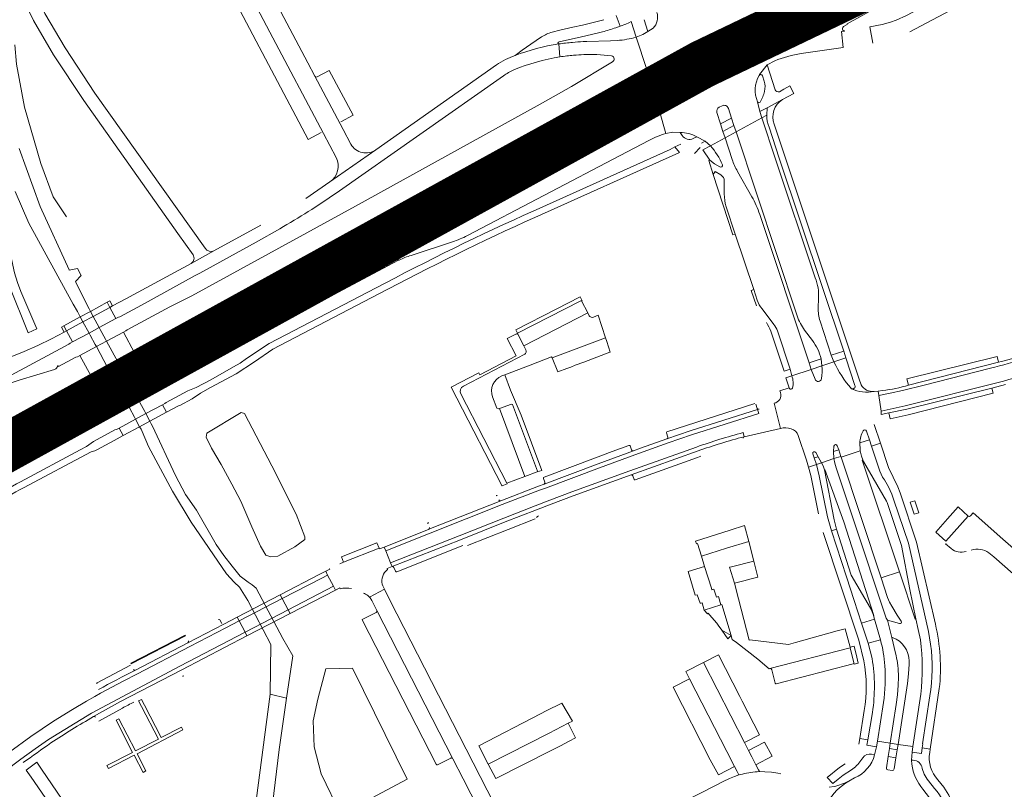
# Model space of a CAD drawing. Header units: metres. Extents: x 166325 to 190320, y 381923 to 404576.
# Tile 209 of 256: x 172289 to 172594, y 387312 to 387549. Entities that reach past the tile are written whole.
import ezdxf

# ---------------------------------------------------------------- set-up
doc = ezdxf.new("R2010")
doc.units = ezdxf.units.M
for name, color, linetype, lineweight in [('B-WE-OG-WATER_BEEK-GV', 8, 'Continuous', 18), ('B-WE-OG-WATER_MEER-GV', 8, 'Continuous', 18), ('B-WE-VH-VERHARDING_ASFALT-GV', 8, 'Continuous', 18), ('B-WE-VH-VERHARDING_BETON-GV', 8, 'Continuous', 18), ('B-WE-VH-VERHARDING_BETONSTRAATSTEEN-GV', 8, 'Continuous', 18), ('B-WE-VH-VERHARDING_FUNDERING_ZAND-GV', 8, 'Continuous', 18), ('B-WE-VH-VERHARDING_N-WEG', 8, 'Continuous', 18), ('B-WE-VH-VERHARDING_STRAATBAKSTEEN-GV', 8, 'Continuous', 18)]:
    doc.layers.add(name, color=color, linetype=linetype, lineweight=lineweight)

msp = doc.modelspace()

# ---------------------------------------------------------------- linework, layer by layer
at = {"layer": 'B-WE-OG-WATER_BEEK-GV', "flags": 128}
for points in [[(172288.073, 387496.349), (172292.334, 387486.599), (172306.048, 387461.6), (172307.305, 387459.274), (172307.757, 387458.437), (172308.185, 387457.645), (172309.034, 387456.074), (172310.896, 387452.628), (172311.235, 387452.001), (172312.814, 387449.079), (172313.162, 387448.435), (172316.622, 387442.031), (172316.968, 387441.39), (172319.215, 387437.233), (172319.562, 387436.591), (172323.039, 387430.155), (172323.386, 387429.514), (172324.934, 387426.65), (172325.278, 387426.013), (172326.54, 387423.677), (172326.969, 387422.884), (172327.335, 387422.206), (172329.323, 387417.603), (172336.714, 387403.777), (172342.473, 387394.179), (172353.388, 387378.212), (172355.778, 387375.677), (172357.463, 387374.09), (172360.002, 387369.991), (172367.061, 387356.369), (172366.846, 387340.986), (172371.939, 387339.756), (172373.853, 387352.88), (172370.765, 387358.272), (172362.56, 387373.754), (172361.336, 387374.855), (172360.043, 387375.693), (172357.653, 387377.541), (172355.144, 387380.554), (172352.534, 387383.904), (172350.205, 387387.254), (172344.109, 387397.905), (172340.692, 387402.702), (172337.6, 387408.624), (172330.478, 387423.898), (172330.146, 387424.597), (172329.719, 387425.386), (172328.454, 387427.724), (172328.111, 387428.357), (172326.562, 387431.22), (172326.212, 387431.866), (172322.734, 387438.294), (172322.389, 387438.932), (172320.137, 387443.094), (172319.792, 387443.732), (172316.325, 387450.139), (172315.977, 387450.782), (172314.396, 387453.704), (172314.054, 387454.334), (172312.189, 387457.781), (172311.343, 387459.346), (172310.928, 387460.112), (172310.914, 387460.14), (172310.553, 387460.873), (172306.856, 387468.386), (172306.682, 387468.571), (172308.485, 387470.378), (172307.326, 387472.608), (172304.781, 387472.097), (172304.748, 387472.226), (172295.807, 387491.766), (172289.296, 387509.696)], [(172362.855, 387267.816), (172369.701, 387323.946), (172371.939, 387339.756), (172366.846, 387340.986), (172358.964, 387280.713)]]:
    msp.add_lwpolyline(points, dxfattribs=at)
at = {"layer": 'B-WE-OG-WATER_MEER-GV', "flags": 128}
msp.add_lwpolyline([(172287.971, 387541.679), (172288.506, 387535.769), (172290.917, 387522.473), (172295.993, 387505.043), (172299.858, 387494.693), (172303.935, 387488.567)], dxfattribs=at)
for points in [[(172365.601, 387383.97), (172367.054, 387383.471), (172369.242, 387383.627), (172374.501, 387386.549), (172377.643, 387388.809), (172377.645, 387389.686), (172374.909, 387396.699), (172367.402, 387411.592), (172359.001, 387427.783), (172357.953, 387428.063), (172347.34, 387421.712), (172347.1, 387420.417), (172348.724, 387417.023), (172351.727, 387411.977), (172355.01, 387405.953), (172357.786, 387400.65), (172361.175, 387392.715), (172363.946, 387386.739)], [(172388.694, 387303.876), (172409.271, 387314.732), (172392.317, 387349.086), (172384.107, 387348.837), (172381.583, 387339.433), (172380.228, 387332.788), (172380.528, 387324.752), (172382.695, 387316.436)]]:
    msp.add_lwpolyline(points, close=True, dxfattribs=at)
at = {"layer": 'B-WE-VH-VERHARDING_ASFALT-GV', "flags": 128}
for points in [[(172770.149, 387647.42), (172768.314, 387651.796), (172757.078, 387647.213), (172747.245, 387643.276), (172728.328, 387635.155), (172712.955, 387628.447), (172704.92, 387624.767), (172696.087, 387620.484), (172686.955, 387615.849), (172667.246, 387605.575), (172563.544, 387550.807), (172560.361, 387549.368), (172558.647, 387548.756), (172556.043, 387548.003), (172552.215, 387547.278), (172553.159, 387542.288)], [(172267.768, 387646.239), (172268.905, 387644.101), (172271.479, 387637.51), (172272.751, 387631.529), (172277.271, 387607.221), (172281.739, 387585.598), (172285.757, 387569.167), (172287.06, 387564.775), (172289.969, 387557.028), (172293.743, 387549.207), (172299.932, 387538.646), (172309.286, 387524.479), (172338.364, 387483.393), (172338.385, 387483.364), (172343.058, 387476.838)], [(172564.566, 387545.73), (172676.196, 387604.91), (172693.051, 387613.594), (172710.888, 387622.126), (172726.909, 387629.153), (172738.666, 387634.164), (172770.149, 387647.42)], [(172348.734, 387594.866), (172342.151, 387592.327), (172345.833, 387585.369), (172352.633, 387572.483), (172366.809, 387545.6), (172383.333, 387514.358), (172387.261, 387506.875)], [(172618.299, 387594.911), (172602.098, 387586.475), (172563.718, 387566.116), (172544.933, 387556.095), (172520.903, 387543.274), (172518.45, 387541.955), (172516.193, 387541.022), (172514.68, 387540.554), (172513.778, 387540.428)], [(172544.332, 387547.535), (172545.272, 387548.037), (172545.2, 387548.177), (172559.955, 387556.503), (172566.633, 387560.157), (172602.239, 387579.171)], [(172346.794, 387478.895), (172312.739, 387526.752), (172303.512, 387540.75), (172297.26, 387551.445), (172293.941, 387558.331), (172292.209, 387562.752)], [(172511.624, 387544.668), (172514.307, 387546.97), (172516.386, 387548.351), (172518.854, 387549.677), (172514.784, 387562.004)], [(172391.855, 387511.024), (172389.466, 387515.505), (172388.512, 387517.3), (172380.74, 387532.012), (172378.574, 387536.128), (172370.227, 387551.972), (172369.346, 387553.635)], [(172470.036, 387549.495), (172467.133, 387548.725), (172463.451, 387547.849), (172460.481, 387547.155), (172456.376, 387546.276), (172454.02, 387545.632)], [(172473.749, 387547.005), (172475.035, 387547.477), (172473.822, 387550.768)], [(172485.293, 387546.874), (172483.627, 387545.872), (172482.028, 387544.944), (172480.056, 387544.083), (172483.297, 387534.075), (172485.195, 387535.121), (172486.83, 387535.869)], [(172530.998, 387539.029), (172543.97, 387540.936), (172543.435, 387545.817), (172544.421, 387545.933), (172544.415, 387546.083)], [(172450.776, 387544.161), (172447.454, 387541.93), (172444.778, 387540.03), (172442.568, 387538.405)], [(172449.969, 387515.688), (172454.68, 387518.288), (172458.466, 387520.373), (172459.538, 387520.976), (172461.871, 387522.256), (172483.297, 387534.075), (172480.056, 387544.083)], [(172474.147, 387543.069), (172472.075, 387543.008), (172464.723, 387542.79), (172464.158, 387542.757), (172463.593, 387542.722)], [(172456.119, 387542.021), (172456.448, 387538.015)], [(172493.282, 387535.009), (172511.091, 387541.768)], [(172472.704, 387536.516), (172460.052, 387528.842), (172450.388, 387523.399), (172393.235, 387491.861), (172342.723, 387464.172), (172335.876, 387460.79), (172322.642, 387453.679), (172322.253, 387453.332), (172321.515, 387452.935), (172324.946, 387446.499), (172325.746, 387446.928), (172326.224, 387447.087), (172339.422, 387454.257), (172339.529, 387454.045), (172339.702, 387454.58)], [(172463.837, 387538.718), (172464.275, 387538.741), (172464.712, 387538.762), (172467.877, 387538.69), (172472.41, 387538.335)], [(172518.066, 387532.234), (172518.187, 387532.518), (172520.478, 387535.565), (172522.864, 387536.789)], [(172436.799, 387535.522), (172399.568, 387509.252), (172385.383, 387499.333), (172377.912, 387494.263)], [(172493.259, 387533.87), (172492.873, 387533.22), (172491.017, 387530.968), (172489.043, 387529.171), (172487.367, 387528.351), (172485.455, 387527.354), (172489.158, 387514.336), (172491.311, 387514.711), (172493.601, 387514.668)], [(172520.478, 387535.565), (172518.187, 387532.518), (172518.066, 387532.234)], [(172523.005, 387527.813), (172520.478, 387535.565)], [(172387.269, 387495.846), (172438.996, 387532.17)], [(172519.064, 387532.164), (172519.621, 387530.484)], [(172489.158, 387514.336), (172485.455, 387527.354), (172464.855, 387516.537), (172462.489, 387515.301), (172461.154, 387514.583), (172457.924, 387512.918), (172452.826, 387510.239), (172418.2, 387492.04)], [(172517.558, 387524.09), (172518.214, 387521.094), (172520.511, 387522.3), (172525.221, 387524.8), (172528.74, 387526.705), (172527.502, 387529.007), (172525.683, 387528.008), (172524.301, 387527.231)], [(172508.518, 387522.094), (172509.531, 387519.04), (172510.248, 387516.764), (172510.915, 387514.8), (172518.865, 387519.141), (172518.214, 387521.094), (172517.558, 387524.09)], [(172525.221, 387524.8), (172520.511, 387522.3), (172520.443, 387520.031)], [(172505.698, 387522.437), (172506.59, 387522.887)], [(172498.774, 387513.332), (172501.348, 387511.927), (172502.959, 387510.507), (172507.508, 387512.979), (172506.857, 387514.961), (172506.11, 387517.263), (172504.976, 387520.783)], [(172523.101, 387506.387), (172518.865, 387519.141), (172510.915, 387514.8), (172529.797, 387457.933)], [(172340.229, 387455.145), (172342.411, 387456.322), (172349.631, 387460.307), (172449.969, 387515.688)], [(172494.229, 387513.712), (172493.601, 387514.668), (172491.311, 387514.711)], [(172521.083, 387516.23), (172524.256, 387506.731), (172544.164, 387447.002), (172544.804, 387445.001), (172547.654, 387436.439)], [(172525.939, 387507.352), (172522.655, 387517.207)], [(172475.047, 387507.545), (172483.902, 387512.154)], [(172501.348, 387511.927), (172498.774, 387513.332), (172497.685, 387512.755)], [(172500.194, 387511.366), (172501.348, 387511.927)], [(172507.508, 387512.979), (172502.959, 387510.507)], [(172509.691, 387506.273), (172507.508, 387512.979)], [(172385.383, 387499.333), (172399.568, 387509.252)], [(172492.322, 387507.909), (172493.409, 387508.441), (172491.964, 387510.148), (172490.567, 387509.393), (172448.218, 387490.33)], [(172493.824, 387511.01), (172491.964, 387510.148), (172493.409, 387508.441)], [(172498.046, 387508.113), (172499.852, 387510.017)], [(172427.848, 387482.786), (172475.047, 387507.545)], [(172448.691, 387488.391), (172492.322, 387507.909)], [(172505.91, 387504.066), (172504.234, 387504.913), (172502.835, 387506.071), (172502.447, 387505.937), (172503.836, 387501.613), (172504.405, 387502.568), (172506.167, 387501.515)], [(172535.371, 387469.705), (172523.101, 387506.387)], [(172549.535, 387436.656), (172548.912, 387438.359), (172525.939, 387507.352)], [(172515.783, 387494.78), (172511.338, 387502.603)], [(172507.808, 387491.691), (172510.61, 387483.247), (172516.352, 387466.074), (172517.437, 387462.776)], [(172413.218, 387488.712), (172406.815, 387483.31), (172403.525, 387481.015), (172406.578, 387475.152), (172406.74, 387475.138)], [(172523.68, 387453.276), (172527.624, 387441.471), (172528.128, 387439.422), (172534.111, 387441.415), (172533.469, 387443.435), (172518.228, 387489.33)], [(172363.995, 387485.989), (172349.525, 387478.033), (172342.505, 387474.188), (172322.296, 387463.25), (172318.173, 387461.019), (172317.363, 387460.581), (172319.224, 387457.127), (172319.998, 387457.545), (172320.474, 387457.685), (172327.107, 387461.274), (172343.735, 387470.39), (172345.179, 387471.154), (172362.587, 387480.763), (172369.847, 387484.887)], [(172406.578, 387475.152), (172403.525, 387481.015), (172352.933, 387454.092), (172345.296, 387450.028), (172336.735, 387445.548)], [(172410.45, 387476.649), (172423.236, 387480.841)], [(172339.981, 387439.821), (172358.02, 387449.459), (172372.588, 387457.06), (172406.578, 387475.152)], [(172342.505, 387474.188), (172349.525, 387478.033)], [(172399.704, 387466.587), (172366.549, 387449.37), (172359.627, 387444.745), (172357.568, 387443.326), (172355.577, 387442.153), (172348.58, 387438.227), (172344.016, 387435.821), (172341.429, 387434.753), (172334.746, 387431.183), (172334.372, 387430.912), (172333.585, 387430.488), (172334.862, 387428.152), (172338.532, 387430.125), (172338.982, 387430.272), (172342.775, 387432.321), (172345.404, 387434.108), (172348.442, 387435.854), (172356.376, 387440.055), (172362.095, 387443.788), (172367.688, 387447.619), (172400.521, 387464.748)], [(172537.192, 387444.651), (172537.425, 387442.556), (172541.143, 387443.773), (172540.338, 387445.756), (172536.857, 387456.353)], [(172286.836, 387439.662), (172299.325, 387446.306), (172304.659, 387449.16), (172305.039, 387449.464), (172305.83, 387449.891), (172303.968, 387453.332), (172303.192, 387452.912), (172301.258, 387451.852), (172299.303, 387450.829), (172295.124, 387448.798), (172290.866, 387446.939), (172283.441, 387443.937)], [(172532.076, 387453.513), (172534.474, 387450.329)], [(172305.08, 387435.711), (172310.407, 387438.566), (172310.758, 387438.883), (172311.563, 387439.315), (172308.096, 387445.706), (172307.31, 387445.283), (172306.82, 387445.151), (172301.484, 387442.294), (172301.328, 387442.568), (172300.868, 387441.838)], [(172335.987, 387445.464), (172335.54, 387445.617), (172335.693, 387445.326), (172329.009, 387441.793), (172328.649, 387441.47), (172327.859, 387441.046), (172331.327, 387434.624), (172332.108, 387435.045), (172332.635, 387435.152), (172339.23, 387438.728), (172339.332, 387438.565), (172339.512, 387439.222)], [(172598.02, 387445.174), (172592.968, 387443.885), (172592.051, 387443.651), (172564.212, 387436.525)], [(172541.143, 387443.773), (172537.425, 387442.556)], [(172556.176, 387434.865), (172554.838, 387434.725), (172555.041, 387433.307), (172558.513, 387434.057), (172562.333, 387434.882), (172569.034, 387436.506), (172589.508, 387441.779)], [(172589.508, 387441.779), (172569.034, 387436.506), (172562.333, 387434.882), (172558.513, 387434.057), (172555.041, 387433.307), (172555.724, 387428.536), (172563.183, 387430.128), (172591.875, 387437.398), (172593.532, 387437.818)], [(172300.256, 387441.391), (172289.274, 387438.077), (172287.492, 387437.438), (172285.712, 387436.55), (172255.58, 387419.852)], [(172535.339, 387438.428), (172534.111, 387441.415), (172528.128, 387439.422)], [(172304.869, 387435.565), (172305.16, 387435.435), (172305.08, 387435.711)], [(172527.405, 387435.537), (172527.315, 387435.708), (172524.473, 387434.789), (172524.664, 387434.233)], [(172593.532, 387437.818), (172591.875, 387437.398), (172563.183, 387430.128), (172555.724, 387428.536), (172555.77, 387427.509), (172558.099, 387427.975), (172563.719, 387429.16), (172589.983, 387435.618), (172594.177, 387436.697)], [(172235.34, 387404.919), (172191.875, 387380.246), (172196.697, 387371.808), (172219.736, 387384.972), (172222.278, 387386.567), (172224.65, 387388.404), (172232.97, 387395.605), (172234.555, 387396.868), (172236.242, 387397.998), (172265.053, 387414.123), (172283.452, 387424.31), (172304.111, 387435.477)], [(172302.922, 387419.529), (172303.669, 387419.316), (172303.563, 387419.51), (172316.812, 387426.641), (172317.178, 387426.995), (172317.961, 387427.417), (172314.486, 387433.866), (172313.712, 387433.451), (172313.222, 387433.313), (172299.982, 387426.199), (172299.85, 387426.408), (172299.638, 387425.647), (172299.464, 387425.33), (172299.143, 387425.066), (172272.704, 387410.877)], [(172555.77, 387427.509), (172555.724, 387428.536), (172555.041, 387433.307), (172554.838, 387434.725), (172553.603, 387434.606)], [(172513.054, 387421.871), (172513.388, 387420.614), (172524.662, 387423.187), (172522.657, 387430.936)], [(172522.657, 387430.936), (172524.662, 387423.187)], [(172517.995, 387429.108), (172517.569, 387428.973), (172517.961, 387427.734), (172497.096, 387421.13), (172489.953, 387418.681), (172479.599, 387415.005), (172468.697, 387411.008), (172452.008, 387404.729), (172450.125, 387404.034), (172438.621, 387399.603), (172416.357, 387390.744), (172402.644, 387385.293), (172404.077, 387381.653), (172425.269, 387389.952), (172439.084, 387395.469), (172448.767, 387399.194), (172453.316, 387400.948), (172460.118, 387403.517), (172478.016, 387410.01), (172498.713, 387417.42)], [(172551.178, 387422.351), (172552.106, 387419.654), (172552.775, 387417.661), (172555.543, 387418.557), (172553.632, 387424.409)], [(172290.637, 387404.824), (172311.603, 387415.956), (172312.668, 387416.184), (172313.361, 387416.494), (172317.363, 387418.679), (172317.765, 387418.958), (172321.425, 387420.926), (172320.179, 387423.266), (172319.411, 387422.852), (172318.925, 387422.728), (172312.243, 387419.107), (172310.161, 387417.605), (172308.149, 387416.498), (172289.772, 387406.679)], [(172513.388, 387420.614), (172513.054, 387421.871)], [(172530.114, 387420.994), (172532.672, 387413.399), (172533.277, 387411.232), (172535.715, 387412.028), (172535.087, 387414.055), (172534.611, 387415.328)], [(172237.89, 387382.406), (172261.553, 387396.877), (172268.997, 387401.248), (172275.956, 387405.069), (172288.595, 387411.809), (172288.995, 387412.309), (172289.435, 387412.598), (172302.17, 387419.452)], [(172498.713, 387417.42), (172478.016, 387410.01), (172460.118, 387403.517), (172453.316, 387400.948), (172448.767, 387399.194), (172439.084, 387395.469), (172425.269, 387389.952), (172404.077, 387381.653), (172404.554, 387380.442), (172404.584, 387380.455), (172425.743, 387388.742), (172439.566, 387394.262), (172449.234, 387397.981), (172453.775, 387399.732), (172460.577, 387402.301)], [(172535.542, 387415.771), (172536.285, 387414.412), (172537.273, 387412.537), (172541.14, 387413.86), (172541.05, 387416.039), (172541.139, 387417.658)], [(172542.18, 387417.804), (172542.61, 387416.527), (172543.271, 387414.535), (172543.347, 387414.302), (172549.251, 387416.219), (172549.207, 387416.506), (172549.145, 387418.687)], [(172555.543, 387418.557), (172552.775, 387417.661), (172555.295, 387409.917), (172556.181, 387408.109), (172556.737, 387407.248), (172557.986, 387405.146), (172559.077, 387402.86), (172559.694, 387401.017), (172564.155, 387387.679), (172570.333, 387360.371), (172571.025, 387356.449)], [(172572.495, 387362.661), (172566.654, 387388.039), (172561.643, 387403.245), (172560.866, 387405.073), (172557.966, 387411.134), (172555.543, 387418.557)], [(172460.577, 387402.301), (172478.454, 387408.786), (172499.149, 387416.195)], [(172545.001, 387377.333), (172540.344, 387391.489), (172539.141, 387395.861), (172536.613, 387408.462), (172535.715, 387412.028), (172533.277, 387411.232), (172534.021, 387408.566), (172536.37, 387396.779)], [(172541.14, 387413.86), (172537.273, 387412.537), (172537.769, 387411.551), (172538.229, 387410.352), (172538.383, 387410.43), (172544.252, 387394.242), (172553.496, 387365.373), (172553.358, 387365.35), (172553.69, 387364.186), (172555.512, 387357.808)], [(172560.204, 387353.694), (172559.082, 387358.499), (172557.663, 387363.917), (172557.249, 387364.474), (172547.214, 387394.858), (172541.816, 387410.956), (172541.415, 387412.416), (172541.14, 387413.86)], [(172537.864, 387390.966), (172548.816, 387357.732), (172550.377, 387351.359)], [(172561.402, 387378.845), (172555.73, 387376.988), (172557.743, 387370.921), (172558.302, 387369.494), (172559.02, 387368.177), (172560.728, 387365.422), (172561.972, 387363.619)], [(172567.866, 387357.77), (172567.139, 387361.015), (172566.436, 387364.266), (172566.284, 387364.213), (172561.402, 387378.845)], [(172552.927, 387352.035), (172551.687, 387356.744), (172550.579, 387360.18), (172549.663, 387363.02), (172547.407, 387370.018), (172545.001, 387377.333)], [(172286.434, 387323.242), (172292.896, 387327.913), (172299.893, 387332.674), (172305.807, 387336.331), (172310.169, 387338.894), (172312.662, 387340.309), (172314.422, 387341.309), (172321.429, 387345.039), (172325.843, 387347.312), (172342.075, 387355.732), (172353.146, 387361.494), (172357.308, 387363.656), (172356.708, 387364.809), (172352.547, 387362.648), (172341.476, 387356.886), (172325.244, 387348.466)], [(172561.386, 387362.839), (172557.663, 387363.917), (172559.082, 387358.499), (172559.272, 387358.568)], [(172312.289, 387334.072), (172320.665, 387338.712), (172339.571, 387348.574), (172359.716, 387359.024), (172359.117, 387360.177), (172338.972, 387349.728), (172311.644, 387335.201), (172298.362, 387327.012), (172294.259, 387324.112), (172289.774, 387320.905), (172274.535, 387309.513), (172264.172, 387301.767), (172259.025, 387297.942), (172259.807, 387296.905), (172265.014, 387300.774), (172275.313, 387308.472)], [(172564.403, 387351.24), (172564.388, 387350.314), (172564.223, 387347.314), (172563.859, 387344.331), (172560.976, 387325.488), (172565.526, 387324.833), (172567.957, 387341.018)], [(172556.505, 387338.417), (172554.585, 387326.477), (172558.548, 387325.863), (172560.367, 387337.781), (172560.751, 387340.777), (172560.971, 387343.779)], [(172570.782, 387340.482), (172568.484, 387325.677), (172568.582, 387325.671), (172568.416, 387324.405), (172570.92, 387324.031), (172573.718, 387342.771)], [(172550.458, 387335.941), (172549.138, 387327.335), (172551.639, 387326.951), (172553.052, 387335.404)], [(172552.809, 387322.513), (172553.728, 387322.323), (172554.311, 387324.771), (172551.359, 387325.256), (172551.639, 387326.951), (172549.138, 387327.335), (172548.865, 387325.563)], [(172557.374, 387318.261), (172557.935, 387321.723), (172558.288, 387324.182), (172558.548, 387325.863), (172554.585, 387326.477), (172554.311, 387324.771), (172553.728, 387322.323)], [(172565.211, 387319.362), (172565.129, 387320.606), (172565.285, 387323.146), (172565.526, 387324.833), (172560.976, 387325.488), (172560.709, 387323.808), (172560.318, 387321.339), (172559.774, 387317.902)], [(172570.92, 387324.031), (172568.416, 387324.405), (172568.17, 387322.714), (172565.285, 387323.146), (172565.129, 387320.606)], [(172570.762, 387322.971), (172570.92, 387324.031)], [(172350.768, 387235.244), (172318.667, 387284.844), (172296.257, 387317.855), (172294.815, 387320.015), (172291.472, 387317.547), (172292.97, 387315.366), (172307.503, 387294.211), (172310.907, 387289.042), (172346.347, 387234.285), (172350.539, 387227.54), (172373.841, 387189.927)], [(172544.649, 387319.509), (172542.891, 387318.369), (172539.095, 387315.315), (172540.766, 387313.448), (172542.431, 387314.803), (172544.047, 387315.997), (172546.552, 387317.642)], [(172547.523, 387315.123), (172545.763, 387314.16)], [(172575.099, 387312.244), (172573.28, 387314.568)]]:
    msp.add_lwpolyline(points, dxfattribs=at)
at = {"layer": 'B-WE-VH-VERHARDING_ASFALT-GV'}
for points in [[(172486.444, 387551.748, -0.270299), (172485.293, 387546.874)], [(172454.02, 387545.632, 0.0705997), (172450.776, 387544.161)], [(172543.846, 387546.492, -0.3290556), (172544.332, 387547.535)], [(172544.415, 387546.083, -0.4277611), (172543.846, 387546.492)], [(172460.333, 387542.469, 0.0081572), (172456.119, 387542.021)], [(172511.091, 387541.768, -0.3300067), (172511.624, 387544.668)], [(172442.568, 387538.405, -0.0576969), (172456.119, 387542.021)], [(172442.568, 387538.405, 0.0661081), (172436.799, 387535.522)], [(172442.235, 387534.006, -0.0562764), (172456.448, 387538.015)], [(172456.448, 387538.015, -0.0112987), (172460.66, 387538.488)], [(172460.66, 387538.488, -0.0088354), (172463.837, 387538.718)], [(172472.41, 387538.335, -0.3435306), (172473.204, 387537.432)], [(172473.204, 387537.432, -0.2881615), (172472.704, 387536.516)], [(172486.83, 387535.869, -0.1965177), (172492.467, 387535.839)], [(172522.864, 387536.789, -0.0600961), (172530.998, 387539.029)], [(172438.996, 387532.17, -0.0336887), (172442.235, 387534.006)], [(172517.558, 387524.09, -0.249285), (172518.066, 387532.234)], [(172518.066, 387532.234, -0.7073097), (172519.064, 387532.164)], [(172519.621, 387530.484, -0.1469998), (172519.676, 387527.349)], [(172519.676, 387527.349, -0.067883), (172518.369, 387524.028)], [(172524.301, 387527.231, -0.4210881), (172523.005, 387527.813)], [(172518.369, 387524.028, -0.6416295), (172517.558, 387524.09)], [(172522.655, 387517.207, -0.3560116), (172525.221, 387524.8)], [(172504.976, 387520.783, -0.3846166), (172505.698, 387522.437)], [(172520.443, 387520.031, 0.1072772), (172521.083, 387516.23)], [(172483.902, 387512.154, -0.0513839), (172489.158, 387514.336)], [(172399.568, 387509.252, -0.4407435), (172391.855, 387511.024)], [(172502.959, 387510.507, -0.0853056), (172506.69, 387504.646)], [(172387.261, 387506.875, -0.3704258), (172385.383, 387499.333)], [(172511.338, 387502.603, -0.0444543), (172509.691, 387506.273)], [(172506.167, 387501.515, -0.271616), (172507.258, 387499.683)], [(172369.847, 387484.887, 0.0214663), (172387.269, 387495.846)], [(172507.247, 387495.63, 0.0702356), (172507.808, 387491.691)], [(172518.228, 387489.33, 0.0459633), (172515.783, 387494.78)], [(172418.2, 387492.04, 0.0395331), (172413.218, 387488.712)], [(172448.218, 387490.33, 0.018318), (172399.704, 387466.587)], [(172400.521, 387464.748, -0.0160121), (172448.691, 387488.391)], [(172423.236, 387480.841, 0.0441438), (172427.848, 387482.786)], [(172349.525, 387478.033, -0.3993951), (172346.794, 387478.895)], [(172343.058, 387476.838, -0.4224269), (172342.505, 387474.188)], [(172406.74, 387475.138, -0.0409898), (172410.45, 387476.649)], [(172517.437, 387462.776, 0.0692231), (172518.913, 387460.097)], [(172536.857, 387456.353, -0.0811737), (172536.296, 387460.378)], [(172529.797, 387457.933, 0.0729539), (172532.076, 387453.513)], [(172339.702, 387454.58, -0.2146958), (172340.229, 387455.145)], [(172522.558, 387455.329, -0.0751126), (172523.68, 387453.276)], [(172534.474, 387450.329, -0.1025118), (172537.192, 387444.651)], [(172589.508, 387441.779, 0.0377208), (172611.298, 387448.783)], [(172336.735, 387445.548, -0.207293), (172335.987, 387445.464)], [(172593.532, 387437.818, 0.0484448), (172619.752, 387447.415)], [(172300.868, 387441.838, -0.2268317), (172300.256, 387441.391)], [(172537.425, 387442.556, -0.0446018), (172537.319, 387438.565)], [(172546.527, 387435.419, -0.0698211), (172541.143, 387443.773)], [(172339.512, 387439.222, -0.2164122), (172339.981, 387439.821)], [(172528.128, 387439.422, -0.1531677), (172528.337, 387435.637)], [(172304.111, 387435.477, -0.2145144), (172304.869, 387435.565)], [(172528.337, 387435.637, -0.7255524), (172527.405, 387435.537)], [(172537.319, 387438.565, -0.8430266), (172535.339, 387438.428)], [(172553.603, 387434.606, -0.2974813), (172549.535, 387436.656)], [(172564.212, 387436.525, -0.0425929), (172556.176, 387434.865)], [(172524.664, 387434.233, -0.4392145), (172522.657, 387430.936)], [(172546.527, 387435.419, 0.149741), (172553.603, 387434.606)], [(172513.054, 387421.871, 0.0202476), (172498.713, 387417.42)], [(172524.662, 387423.187, -0.122419), (172527.948, 387423.063)], [(172527.948, 387423.063, -0.2481016), (172530.114, 387420.994)], [(172302.17, 387419.452, -0.2238742), (172302.922, 387419.529)], [(172534.611, 387415.328, -0.8349736), (172535.542, 387415.771)], [(172289.772, 387406.679, 0.0699761), (172280.17, 387400.179)], [(172281.622, 387398.723, -0.0641441), (172290.637, 387404.824)], [(172573.718, 387342.771, 0.0865467), (172572.495, 387362.661)], [(172555.512, 387357.808, -0.0511159), (172556.869, 387349.827)], [(172567.957, 387341.018, 0.0646721), (172567.866, 387357.77)], [(172560.782, 387350.679, 0.0252337), (172560.204, 387353.694)], [(172571.025, 387356.449, -0.0741975), (172570.782, 387340.482)], [(172550.377, 387351.359, -0.0906027), (172550.458, 387335.941)], [(172553.052, 387335.404, 0.0806563), (172552.927, 387352.035)], [(172325.244, 387348.466, 0.0068394), (172313.801, 387342.451)], [(172556.869, 387349.827, -0.0527327), (172556.505, 387338.417)], [(172299.11, 387325.949, -0.0167827), (172312.289, 387334.072)], [(172290.552, 387319.864, -0.0026134), (172299.11, 387325.949)], [(172546.552, 387317.642, 0.10541), (172549.414, 387320.523)], [(172553.728, 387322.323, -0.2324878), (172547.523, 387315.123)], [(172573.28, 387314.568, -0.2406229), (172570.762, 387322.971)], [(172559.774, 387317.902, -0.3847869), (172559.169, 387317.457)], [(172568.268, 387318.619, 0.1030632), (172570.348, 387314.23)], [(172545.763, 387314.16, 0.1271964), (172539.179, 387307.605)], [(172572.22, 387311.918, -0.1171625), (172576.771, 387303.039)], [(172580.551, 387297.923, 0.1174485), (172575.099, 387312.244)]]:
    msp.add_lwpolyline(points, format="xyb", dxfattribs=at)
at = {"layer": 'B-WE-VH-VERHARDING_ASFALT-GV', "flags": 128}
for points in [[(172516.386, 387548.351), (172514.307, 387546.97), (172516.193, 387541.022), (172518.45, 387541.955)], [(172486.83, 387535.869), (172485.195, 387535.121), (172487.367, 387528.351), (172489.043, 387529.171)], [(172509.531, 387519.04), (172506.11, 387517.263), (172506.857, 387514.961), (172510.248, 387516.764)], [(172312.189, 387457.781), (172317.363, 387460.581), (172316.525, 387462.137), (172311.343, 387459.346), (172308.185, 387457.645), (172303.113, 387454.913), (172303.968, 387453.332), (172309.034, 387456.074)], [(172319.224, 387457.127), (172317.363, 387460.581), (172312.189, 387457.781), (172309.034, 387456.074), (172303.968, 387453.332), (172305.83, 387449.891), (172310.896, 387452.628), (172314.054, 387454.334)], [(172317.308, 387462.559), (172316.525, 387462.137), (172317.363, 387460.581), (172318.173, 387461.019)], [(172303.113, 387454.913), (172302.355, 387454.505), (172303.192, 387452.912), (172303.968, 387453.332)], [(172324.946, 387446.499), (172321.515, 387452.935), (172316.325, 387450.139), (172313.162, 387448.435), (172308.096, 387445.706), (172311.563, 387439.315), (172316.622, 387442.031), (172319.792, 387443.732)], [(172331.327, 387434.624), (172327.859, 387441.046), (172322.734, 387438.294), (172319.562, 387436.591), (172314.486, 387433.866), (172317.961, 387427.417), (172323.039, 387430.155), (172326.212, 387431.866)], [(172334.862, 387428.152), (172333.585, 387430.488), (172328.454, 387427.724), (172325.278, 387426.013), (172320.179, 387423.266), (172321.425, 387420.926), (172326.54, 387423.677), (172329.719, 387425.386)], [(172517.569, 387428.973), (172496.704, 387422.369), (172489.518, 387419.906), (172486.311, 387418.767), (172481.407, 387417.026), (172479.164, 387416.23), (172468.239, 387412.225), (172451.558, 387405.949), (172449.783, 387405.294), (172438.141, 387400.811), (172415.904, 387391.981), (172415.891, 387391.966), (172415.877, 387391.952), (172402.167, 387386.502), (172402.644, 387385.293), (172416.357, 387390.744), (172438.621, 387399.603), (172450.125, 387404.034), (172452.008, 387404.729), (172468.697, 387411.008), (172479.599, 387415.005), (172489.953, 387418.681), (172497.096, 387421.13), (172517.961, 387427.734)], [(172550.123, 387413.43), (172549.637, 387414.611), (172549.251, 387416.219), (172543.347, 387414.302), (172555.73, 387376.988), (172561.402, 387378.845), (172549.902, 387413.317)], [(172382.841, 387376.916), (172384.652, 387377.857), (172384.05, 387379.007), (172383.886, 387378.923), (172383.722, 387378.839), (172382.242, 387378.07), (172370.02, 387371.723), (172370.62, 387370.569)], [(172386.476, 387374.369), (172384.652, 387377.857), (172382.841, 387376.916), (172370.62, 387370.569), (172372.432, 387367.084)], [(172370.62, 387370.569), (172370.02, 387371.723), (172356.708, 387364.809), (172357.308, 387363.656)], [(172387.078, 387373.217), (172386.476, 387374.369), (172372.432, 387367.084), (172373.032, 387365.931)], [(172372.432, 387367.084), (172370.62, 387370.569), (172357.308, 387363.656), (172359.117, 387360.177)], [(172373.032, 387365.931), (172372.432, 387367.084), (172359.117, 387360.177), (172359.716, 387359.024)], [(172274.535, 387309.513), (172289.774, 387320.905), (172294.259, 387324.112), (172298.362, 387327.012), (172311.644, 387335.201), (172338.972, 387349.728), (172359.117, 387360.177), (172357.308, 387363.656), (172353.146, 387361.494), (172342.075, 387355.732), (172325.843, 387347.312), (172321.429, 387345.039), (172314.422, 387341.309), (172312.662, 387340.309), (172310.169, 387338.894), (172305.807, 387336.331), (172299.893, 387332.674), (172292.896, 387327.913), (172286.434, 387323.242), (172267.002, 387308.775), (172256.672, 387301.064), (172259.025, 387297.942), (172264.172, 387301.767)], [(172560.709, 387323.808), (172558.288, 387324.182), (172557.935, 387321.723), (172560.318, 387321.339)]]:
    msp.add_lwpolyline(points, close=True, dxfattribs=at)
at = {"layer": 'B-WE-VH-VERHARDING_BETON-GV', "flags": 128}
for points in [[(172564.728, 387400.358), (172565.945, 387396.621), (172567.371, 387397.086), (172566.154, 387400.823)], [(172328.049, 387337.641), (172327.129, 387339.417), (172326.243, 387338.959), (172327.133, 387337.208), (172332.342, 387327.14), (172325.278, 387323.497), (172320.126, 387333.409), (172319.283, 387332.941), (172324.347, 387323.017), (172316.416, 387318.937), (172316.873, 387318.074), (172324.854, 387322.138), (172327.591, 387316.83), (172328.471, 387317.304), (172325.737, 387322.608), (172339.94, 387329.966), (172339.494, 387330.814), (172333.241, 387327.6)]]:
    msp.add_lwpolyline(points, close=True, dxfattribs=at)
at = {"layer": 'B-WE-VH-VERHARDING_BETONSTRAATSTEEN-GV', "flags": 128}
for points in [[(172352.41, 387571.8), (172348.406, 387569.715), (172362.581, 387542.869), (172378.656, 387512.458), (172381.28, 387513.889), (172382.638, 387514.608)], [(172383.333, 387514.358), (172366.809, 387545.6), (172352.633, 387572.483)], [(172370.227, 387551.972), (172378.574, 387536.128)], [(172388.717, 387517.938), (172392.596, 387520.012), (172385.151, 387533.807), (172381.407, 387531.8)], [(172380.74, 387532.012), (172388.512, 387517.3)], [(172445.31, 387448.673), (172443.368, 387452.465), (172443.103, 387452.327), (172443.045, 387452.439), (172440.117, 387450.906), (172442.883, 387445.549), (172431.695, 387439.77), (172431.414, 387440.316), (172422.883, 387435.91), (172424.618, 387432.538), (172438.535, 387405.496), (172438.555, 387405.428), (172440.107, 387406.034), (172440.052, 387406.221), (172425.855, 387433.829)], [(172445.956, 387447.425), (172445.31, 387448.673)], [(172435.632, 387432.918), (172436.932, 387429.465), (172437.518, 387429.217), (172437.752, 387429.303), (172441.494, 387430.692), (172441.747, 387430.588), (172449.48, 387409.984), (172449.37, 387409.734), (172450.91, 387410.19), (172444.484, 387427.209), (172441.218, 387435.035), (172439.413, 387439.697)], [(172439.413, 387439.697), (172439.395, 387439.742), (172438.483, 387439.389)], [(172404.554, 387380.442), (172404.077, 387381.653), (172402.644, 387385.293), (172402.167, 387386.502), (172400.647, 387385.898), (172400.532, 387386.175), (172389.601, 387381.792), (172389.564, 387381.777), (172388.421, 387381.319)], [(172385.179, 387379.891), (172385.29, 387379.637), (172384.67, 387379.323), (172384.05, 387379.007), (172384.652, 387377.857), (172386.476, 387374.369), (172387.078, 387373.217), (172388.383, 387373.883), (172388.515, 387373.625)], [(172403.124, 387379.515), (172403.014, 387379.834), (172404.554, 387380.442)], [(172397.595, 387371.013), (172402.279, 387373.451), (172402.278, 387373.452), (172401.746, 387374.525), (172401.505, 387375.013)], [(172395.763, 387372.268), (172396.048, 387372.127), (172396.393, 387371.957)], [(172402.279, 387373.451), (172397.595, 387371.013)], [(172445.114, 387289.692), (172444.724, 387290.452), (172403.862, 387370.039), (172402.279, 387373.451)], [(172398.296, 387369.999), (172399.853, 387366.915), (172423.38, 387321.042), (172426.503, 387314.879), (172440.966, 387286.642)], [(172399.636, 387366.255), (172399.627, 387366.251), (172395.526, 387364.239)], [(172423.38, 387321.042), (172399.853, 387366.915)], [(172395.392, 387363.819), (172418.193, 387319.357)], [(172547.33, 387350.688), (172546.15, 387355.357), (172521.317, 387348.936)], [(172515.752, 387321.666), (172514.716, 387323.635), (172513.495, 387326.053), (172500.799, 387350.804), (172495.374, 387348.024), (172496.524, 387345.794), (172508.038, 387323.326), (172510.452, 387318.64), (172511.224, 387317.108), (172511.774, 387316.06), (172511.899, 387316.093), (172512.848, 387316.344)], [(172523.334, 387344.209), (172547.113, 387350.379)], [(172521.95, 387348.578), (172523.008, 387344.399)], [(172418.606, 387319.203), (172422.686, 387321.252), (172422.689, 387321.253)], [(172518.118, 387317.071), (172517.824, 387317.644), (172516.974, 387319.224), (172515.752, 387321.666)], [(172550.048, 387321.373), (172549.414, 387320.523)], [(172553.728, 387322.323), (172552.809, 387322.513)], [(172524.778, 387316.389), (172523.787, 387316.579), (172521.811, 387316.87), (172519.838, 387317.036), (172518.118, 387317.071)], [(172546.552, 387317.642), (172544.047, 387315.997), (172542.431, 387314.803), (172540.766, 387313.448)], [(172512.848, 387316.344), (172511.899, 387316.093), (172511.774, 387316.06), (172510.442, 387315.627), (172508.895, 387315.009), (172506.914, 387314.052), (172506.479, 387313.809), (172505.145, 387313.141), (172470.707, 387295.593), (172452.69, 387286.341), (172438.955, 387279.319), (172438.44, 387279.048), (172437.168, 387278.379), (172436.291, 387277.906)], [(172541.18, 387312.478), (172539.662, 387312.247)]]:
    msp.add_lwpolyline(points, dxfattribs=at)
at = {"layer": 'B-WE-VH-VERHARDING_BETONSTRAATSTEEN-GV'}
for points in [[(172381.407, 387531.8, -0.3995173), (172380.74, 387532.012)], [(172425.855, 387433.829, -0.4048557), (172426.628, 387436.245)], [(172401.505, 387375.013, -0.2852042), (172403.124, 387379.515)], [(172388.515, 387373.625, -0.0874604), (172392.048, 387373.662)], [(172396.393, 387371.957, -0.0817542), (172397.595, 387371.013)], [(172397.595, 387371.013, -0.065928), (172398.296, 387369.999)], [(172399.853, 387366.915, -0.4155979), (172399.636, 387366.255)], [(172395.526, 387364.239, 0.4053079), (172395.392, 387363.819)], [(172547.113, 387350.379, 0.37048), (172547.33, 387350.688)], [(172521.317, 387348.936, -0.3849935), (172521.95, 387348.578)], [(172523.008, 387344.399, 0.4508297), (172523.334, 387344.209)], [(172422.689, 387321.253, -0.3997049), (172423.38, 387321.042)], [(172552.809, 387322.513, 0.2829276), (172550.048, 387321.373)], [(172418.193, 387319.357, 0.426781), (172418.606, 387319.203)], [(172518.118, 387317.071, 0.0508429), (172512.848, 387316.344)], [(172545.763, 387314.16, -0.0699699), (172541.18, 387312.478)]]:
    msp.add_lwpolyline(points, format="xyb", dxfattribs=at)
at = {"layer": 'B-WE-VH-VERHARDING_BETONSTRAATSTEEN-GV', "flags": 128}
for points in [[(172463.158, 387462.566), (172463.305, 387462.62), (172462.71, 387463.841), (172455.318, 387460.033), (172455.317, 387460.034), (172442.778, 387453.603), (172443.31, 387452.577), (172462.929, 387462.649)], [(172538.229, 387410.352), (172537.769, 387411.551), (172537.273, 387412.537), (172535.715, 387412.028), (172536.613, 387408.462), (172539.141, 387395.861), (172540.344, 387391.489), (172541.893, 387392.015), (172541.216, 387394.916)], [(172557.565, 387400.293), (172557.425, 387400.714), (172550.324, 387412.944), (172550.123, 387413.43), (172549.902, 387413.317), (172561.402, 387378.845), (172566.284, 387364.213), (172566.436, 387364.266), (172564.599, 387373.376), (172561.996, 387386.97)], [(172544.252, 387394.242), (172538.383, 387410.43), (172538.229, 387410.352), (172541.216, 387394.916), (172541.893, 387392.015), (172546.483, 387377.834), (172552.405, 387367.592), (172552.944, 387366.514), (172553.331, 387365.443), (172553.358, 387365.35), (172553.496, 387365.373)], [(172513.545, 387393.13), (172509.046, 387391.736), (172498.391, 387388.36), (172498.668, 387387.48), (172498.996, 387387.544), (172500.187, 387383.699), (172507.939, 387386.107), (172514.792, 387388.226)], [(172544.607, 387361.265), (172542.166, 387360.636), (172529.314, 387356.995), (172527.054, 387356.382), (172515.142, 387357.798), (172514.912, 387357.737), (172511.65, 387370.536), (172510.386, 387375.34), (172508.913, 387380.243), (172509.456, 387380.403), (172516.374, 387382.139), (172514.792, 387388.226), (172507.939, 387386.107), (172500.187, 387383.699), (172501.184, 387380.488), (172503.253, 387373.825), (172503.426, 387373.262), (172504.043, 387373.437), (172504.799, 387370.988), (172505.425, 387371.18), (172506.184, 387368.598), (172506.482, 387368.689), (172509.337, 387359.117), (172509.593, 387358.258), (172509.682, 387357.961), (172510.995, 387356.955), (172517.605, 387351.89), (172521.144, 387348.896), (172521.317, 387348.936), (172546.15, 387355.357), (172546.236, 387355.379), (172546.187, 387355.555)], [(172516.374, 387382.139), (172509.456, 387380.403), (172508.913, 387380.243), (172510.386, 387375.34), (172513.264, 387376.052), (172515.604, 387376.659), (172517.657, 387377.192)], [(172501.184, 387380.488), (172496.061, 387378.949), (172498.287, 387371.575), (172498.828, 387371.776), (172499.785, 387369.129), (172500.077, 387369.173), (172500.426, 387369.242), (172501.068, 387367.026), (172506.184, 387368.598), (172505.425, 387371.18), (172504.799, 387370.988), (172504.043, 387373.437), (172503.426, 387373.262), (172503.253, 387373.825)], [(172506.184, 387368.598), (172501.068, 387367.026), (172502.089, 387365.903), (172502.254, 387366.053), (172502.675, 387365.524), (172504.987, 387362.961), (172505.399, 387362.354), (172506.502, 387360.772), (172509.337, 387359.117), (172506.482, 387368.689)], [(172506.502, 387360.772), (172508.357, 387358.111), (172509.337, 387359.117)], [(172340.573, 387359.301), (172323.824, 387350.63), (172323.968, 387350.372), (172340.707, 387359.046)], [(172512.824, 387338.85), (172512.067, 387340.333), (172505.495, 387353.21), (172500.799, 387350.804), (172513.495, 387326.053), (172518.135, 387328.443)], [(172496.524, 387345.794), (172491.473, 387343.187), (172502.921, 387320.697), (172505.431, 387316.087), (172510.452, 387318.64), (172508.038, 387323.326)], [(172458.962, 387332.014), (172460.302, 387332.701), (172457.016, 387338.287), (172452.196, 387335.855), (172450.418, 387334.94), (172431.407, 387325.066), (172434.318, 387319.423), (172453.117, 387329.02)], [(172456.593, 387325.093), (172459.268, 387326.458), (172461.296, 387327.48), (172458.962, 387332.014), (172453.117, 387329.02), (172434.318, 387319.423), (172436.595, 387315.009), (172453.921, 387323.729)], [(172519.736, 387326.198), (172514.716, 387323.635), (172515.752, 387321.666), (172516.974, 387319.224), (172522.02, 387321.84)]]:
    msp.add_lwpolyline(points, close=True, dxfattribs=at)
at = {"layer": 'B-WE-VH-VERHARDING_FUNDERING_ZAND-GV', "flags": 128}
msp.add_lwpolyline([(172282.14, 387485.47), (172285.3, 387470.6), (172286.213, 387467.368), (172292.054, 387452.727), (172294.799, 387453.96), (172289.86, 387465.51), (172288.76, 387468.27), (172287.87, 387471.25), (172284.709, 387486.085)], dxfattribs=at)
at = {"layer": 'B-WE-VH-VERHARDING_N-WEG', "const_width": 15, "flags": 128}
msp.add_lwpolyline([(173499.621, 387714.244), (173213.034, 387739.83), (173005.657, 387748.834), (172941.662, 387733.816), (172779.17, 387669.295), (172500.469, 387535.707), (172156.953, 387346.365), (171968.595, 387244.866), (171793.205, 387177.705), (171592.007, 387124.972), (171355.935, 387094.583), (171058.398, 387087.296), (170776.721, 387047.969), (170468.218, 386981.829), (170107.083, 386855.554), (169841.325, 386723.834), (169606.147, 386582.616), (169343.248, 386460.166), (169102.153, 386380.399), (168468.156, 386222.198), (168233.109, 386152.196), (167784.214, 386010.083), (167183.509, 385800.559), (166970.687, 385724.587)], dxfattribs=at)
at = {"layer": 'B-WE-VH-VERHARDING_STRAATBAKSTEEN-GV', "flags": 128}
for points in [[(172478.493, 387548.973), (172477.736, 387548.564), (172476.823, 387548.134), (172475.035, 387547.477), (172473.749, 387547.005)], [(172480.056, 387544.083), (172478.493, 387548.973)], [(172482.488, 387549.476), (172483.627, 387545.872), (172485.293, 387546.874)], [(172469.588, 387545.735), (172467.982, 387545.347), (172463.106, 387544.17), (172456.248, 387542.635)], [(172514.307, 387546.97), (172511.624, 387544.668)], [(172513.778, 387540.428), (172514.68, 387540.554), (172516.193, 387541.022), (172514.307, 387546.97)], [(172486.83, 387535.869), (172489.043, 387529.171), (172491.017, 387530.968), (172492.873, 387533.22)], [(172492.873, 387533.22), (172493.259, 387533.87)], [(172506.11, 387517.263), (172509.531, 387519.04), (172508.518, 387522.094)], [(172504.976, 387520.783), (172506.11, 387517.263)], [(172520.443, 387520.031), (172518.865, 387519.141), (172523.101, 387506.387), (172535.371, 387469.705)], [(172510.915, 387514.8), (172507.508, 387512.979), (172509.691, 387506.273)], [(172529.797, 387457.933), (172510.915, 387514.8)], [(172524.256, 387506.731), (172521.083, 387516.23)], [(172493.601, 387514.668), (172494.229, 387513.712)], [(172497.685, 387512.755), (172498.774, 387513.332)], [(172502.959, 387510.507), (172500.576, 387509.221), (172502.835, 387506.071), (172504.234, 387504.913), (172505.91, 387504.066)], [(172536.857, 387456.353), (172540.338, 387445.756), (172544.164, 387447.002), (172524.256, 387506.731)], [(172506.167, 387501.515), (172504.405, 387502.568), (172503.836, 387501.613)], [(172503.836, 387501.613), (172509.92, 387483.017), (172510.61, 387483.247), (172507.808, 387491.691)], [(172507.247, 387495.63), (172507.258, 387499.683)], [(172518.228, 387489.33), (172533.469, 387443.435), (172537.192, 387444.651)], [(172516.352, 387466.074), (172515.55, 387465.808), (172517.185, 387461.069)], [(172517.437, 387462.776), (172516.352, 387466.074)], [(172536.388, 387463.374), (172536.296, 387460.378)], [(172522.558, 387455.329), (172518.913, 387460.097)], [(172465.505, 387458.001), (172465.075, 387458.838), (172445.31, 387448.673), (172445.956, 387447.425)], [(172470.569, 387451.122), (172468.224, 387458.17), (172466.781, 387457.55)], [(172438.483, 387439.389), (172439.395, 387439.742), (172439.413, 387439.697), (172447.243, 387442.73), (172453.887, 387445.303), (172454.032, 387444.949), (172470.569, 387451.122)], [(172521.594, 387453.204), (172525.725, 387440.836), (172527.624, 387441.471), (172523.68, 387453.276)], [(172445.569, 387446.091), (172426.628, 387436.245)], [(172544.804, 387445.001), (172541.143, 387443.773)], [(172547.654, 387436.439), (172544.804, 387445.001)], [(172537.425, 387442.556), (172534.111, 387441.415), (172535.339, 387438.428)], [(172528.128, 387439.422), (172526.287, 387438.823), (172527.315, 387435.708), (172527.405, 387435.537)], [(172425.855, 387433.829), (172440.052, 387406.221), (172445.603, 387408.314), (172437.752, 387429.303), (172437.518, 387429.217), (172436.932, 387429.465), (172435.632, 387432.918)], [(172516.663, 387430.833), (172489.505, 387422.059)], [(172517.443, 387429.368), (172517.039, 387430.635)], [(172489.518, 387419.906), (172496.704, 387422.369), (172517.569, 387428.973)], [(172517.569, 387428.973), (172517.995, 387429.108)], [(172489.345, 387421.765), (172489.793, 387420.454)], [(172549.145, 387418.687), (172552.106, 387419.654), (172551.178, 387422.351)], [(172477.785, 387417.931), (172472.578, 387416.008), (172467.451, 387414.095), (172451.54, 387408.128)], [(172478.581, 387416.52), (172478.169, 387417.745)], [(172541.139, 387417.658), (172541.05, 387416.039), (172542.61, 387416.527), (172542.18, 387417.804)], [(172451.558, 387405.949), (172468.239, 387412.225), (172479.164, 387416.23)], [(172499.149, 387416.195), (172478.454, 387408.786)], [(172479.021, 387408.506), (172479.417, 387407.426), (172479.555, 387407.323), (172479.685, 387407.3), (172498.968, 387414.181), (172500.029, 387414.559)], [(172534.611, 387415.328), (172535.087, 387414.055), (172536.285, 387414.412), (172535.542, 387415.771)], [(172543.347, 387414.302), (172543.271, 387414.535), (172541.14, 387413.86), (172541.415, 387412.416), (172541.816, 387410.956), (172547.214, 387394.858), (172557.249, 387364.474), (172557.663, 387363.917), (172561.386, 387362.839)], [(172561.972, 387363.619), (172560.728, 387365.422), (172559.02, 387368.177), (172558.302, 387369.494), (172557.743, 387370.921), (172555.73, 387376.988), (172543.347, 387414.302)], [(172451.376, 387407.73), (172451.812, 387406.532)], [(172460.577, 387402.301), (172453.775, 387399.732), (172449.234, 387397.981), (172439.566, 387394.262), (172425.743, 387388.742), (172404.584, 387380.455)], [(172415.904, 387391.981), (172438.141, 387400.811)], [(172582.674, 387396.092), (172575.759, 387388.324)], [(172628.802, 387355.134), (172624.778, 387358.656), (172624.644, 387361.484), (172593.303, 387388.935), (172584.182, 387397.071), (172584.146, 387397.03), (172583.364, 387396.157)], [(172427.839, 387386.979), (172440.452, 387391.971), (172448.832, 387395.233)], [(172449.247, 387395.612), (172449.267, 387395.69)], [(172405.16, 387380.2), (172405.64, 387378.995), (172405.803, 387378.848), (172406.03, 387378.834), (172426.457, 387386.97)], [(172575.812, 387387.619), (172575.673, 387387.47), (172577.368, 387386.028)], [(172588.981, 387384.686), (172590.556, 387383.454), (172593.947, 387380.433), (172613.71, 387363.075), (172627.639, 387350.84), (172629.62, 387349.379), (172635.828, 387345.299), (172647.902, 387337.377), (172652.396, 387334.428), (172653.136, 387333.98), (172674.353, 387320.032), (172679.343, 387316.776), (172707.65, 387298.592), (172711.602, 387296.139), (172715.059, 387294.063), (172719.815, 387291.341), (172723.254, 387289.507), (172727.202, 387287.448), (172759.144, 387272.589), (172767.331, 387268.77), (172768.827, 387274.537), (172732.56, 387291.416)], [(172341.476, 387356.886), (172352.547, 387362.648)], [(172351.953, 387362.834), (172351.338, 387364.006)], [(172559.272, 387358.568), (172559.082, 387358.499), (172560.204, 387353.694)], [(172563.859, 387344.331), (172564.223, 387347.314), (172564.388, 387350.314), (172564.403, 387351.24)], [(172339.571, 387348.574), (172320.665, 387338.712), (172312.289, 387334.072)], [(172323.696, 387349.951), (172313.401, 387344.529)], [(172560.971, 387343.779), (172560.751, 387340.777), (172560.367, 387337.781), (172558.548, 387325.863), (172560.976, 387325.488), (172563.859, 387344.331)], [(172313.908, 387332.668), (172321.236, 387336.744)], [(172560.318, 387321.339), (172557.935, 387321.723), (172557.374, 387318.261)], [(172559.774, 387317.902), (172560.318, 387321.339)], [(172565.129, 387320.606), (172565.211, 387319.362)], [(172557.792, 387317.635), (172559.169, 387317.457)], [(172572.22, 387311.918), (172570.348, 387314.23)], [(172568.666, 387311.67), (172570.679, 387308.933)]]:
    msp.add_lwpolyline(points, dxfattribs=at)
at = {"layer": 'B-WE-VH-VERHARDING_STRAATBAKSTEEN-GV'}
for points in [[(172473.749, 387547.005, -0.0216259), (172469.588, 387545.735)], [(172456.248, 387542.635, 0.3188716), (172455.806, 387542.249)], [(172455.806, 387542.249, 0.2797543), (172456.119, 387542.021)], [(172460.333, 387542.469, -0.0064505), (172463.593, 387542.722)], [(172474.147, 387543.069, 0.0509474), (172480.056, 387544.083)], [(172511.091, 387541.768, 0.3379505), (172513.778, 387540.428)], [(172493.282, 387535.009, 0.2036471), (172492.467, 387535.839)], [(172493.259, 387533.87, 0.199305), (172493.282, 387535.009)], [(172508.518, 387522.094, 0.4645687), (172506.59, 387522.887)], [(172498.774, 387513.332, 0.1045887), (172493.601, 387514.668)], [(172494.229, 387513.712, 0.3833573), (172497.685, 387512.755)], [(172505.91, 387504.066, 0.8115971), (172506.69, 387504.646)], [(172535.371, 387469.705, -0.1108446), (172536.388, 387463.374)], [(172466.781, 387457.55, -0.3637416), (172465.505, 387458.001)], [(172520.253, 387455.908, -0.0402598), (172521.594, 387453.204)], [(172445.956, 387447.425, -0.390023), (172445.569, 387446.091)], [(172435.632, 387432.918, -0.403975), (172438.483, 387439.389)], [(172546.527, 387435.419, 0.6376784), (172547.654, 387436.439)], [(172517.995, 387429.108, -0.3500015), (172517.443, 387429.368)], [(172489.505, 387422.059, 0.3553082), (172489.345, 387421.765)], [(172489.793, 387420.454, -0.3898806), (172489.518, 387419.906)], [(172513.388, 387420.614, 0.0203124), (172499.149, 387416.195)], [(172513.092, 387420.115, -0.3810206), (172513.388, 387420.614)], [(172550.216, 387422.458, 0.1165708), (172549.145, 387418.687)], [(172551.178, 387422.351, 0.667813), (172550.216, 387422.458)], [(172478.169, 387417.745, 0.4128995), (172477.785, 387417.931)], [(172542.18, 387417.804, 0.8199118), (172541.139, 387417.658)], [(172479.164, 387416.23, -0.3886785), (172478.581, 387416.52)], [(172478.454, 387408.786, -0.3728448), (172479.021, 387408.506)], [(172451.54, 387408.128, 0.3797218), (172451.376, 387407.73)], [(172451.812, 387406.532, -0.3902468), (172451.558, 387405.949)], [(172437.067, 387402.319, 0.3253728), (172436.796, 387402.447)], [(172438.141, 387400.811, -0.3765314), (172437.558, 387401.072)], [(172449.267, 387395.69, -0.1071936), (172449.81, 387396.172)], [(172583.364, 387396.157, -0.3912865), (172582.674, 387396.092)], [(172415.791, 387394.039, 0.3738661), (172415.65, 387393.71)], [(172416.111, 387392.557, -0.1947386), (172415.904, 387391.981)], [(172577.368, 387386.028, 0.2473143), (172582.03, 387385.11)], [(172583.57, 387385.565, -0.2446687), (172588.981, 387384.686)], [(172404.584, 387380.455, -0.3561182), (172405.16, 387380.2)], [(172351.338, 387364.006, 0.4059929), (172350.947, 387364.126)], [(172561.386, 387362.839, 0.7332343), (172561.972, 387363.619)], [(172341.665, 387357.499, -0.3768422), (172341.476, 387356.886)], [(172564.403, 387351.24, 0.3120924), (172559.272, 387358.568)], [(172560.782, 387350.679, -0.0563364), (172560.971, 387343.779)], [(172325.244, 387348.466, -0.3723727), (172324.627, 387348.66)], [(172313.401, 387344.529, 0.3523093), (172313.306, 387344.212)], [(172339.859, 387346.428, 0.4090061), (172339.981, 387346.827)], [(172321.236, 387336.744, 0.0022428), (172324.766, 387338.598)], [(172312.289, 387334.072, -0.3454287), (172312.856, 387333.955)], [(172568.268, 387318.619, 0.3597759), (172565.129, 387320.606)], [(172557.374, 387318.261, 0.4820235), (172557.792, 387317.635)], [(172565.211, 387319.362, 0.1450927), (172568.666, 387311.67)]]:
    msp.add_lwpolyline(points, format="xyb", dxfattribs=at)
at = {"layer": 'B-WE-VH-VERHARDING_STRAATBAKSTEEN-GV', "flags": 128}
for points in [[(172465.075, 387458.838), (172463.159, 387462.565), (172463.158, 387462.566), (172462.929, 387462.649), (172443.31, 387452.577), (172443.368, 387452.465), (172445.31, 387448.673)], [(172469.171, 387445.688), (172471.871, 387446.712), (172471.986, 387446.77), (172470.916, 387450.08), (172470.569, 387451.122), (172454.032, 387444.949), (172455.806, 387440.62), (172458.555, 387441.663), (172459.795, 387442.133), (172461.209, 387442.669), (172463.862, 387443.675), (172466.516, 387444.681)], [(172592.051, 387443.651), (172591.567, 387445.414), (172563.726, 387438.487), (172564.212, 387436.525)], [(172589.983, 387435.618), (172563.719, 387429.16), (172558.099, 387427.975), (172558.5, 387426.162), (172562.209, 387426.982), (172564.096, 387427.399), (172590.407, 387434.09)], [(172437.752, 387429.303), (172445.603, 387408.314), (172449.37, 387409.734), (172449.48, 387409.984), (172441.747, 387430.588), (172441.494, 387430.692)], [(172582.674, 387396.092), (172579.518, 387398.889), (172576.278, 387395.247), (172572.596, 387391.109), (172575.759, 387388.324)], [(172400.532, 387386.175), (172399.868, 387387.829), (172388.911, 387383.45), (172389.564, 387381.777), (172389.601, 387381.792)], [(172553.69, 387364.186), (172549.663, 387363.02), (172550.579, 387360.18), (172551.687, 387356.744), (172555.512, 387357.808)], [(172546.187, 387355.555), (172546.236, 387355.379), (172546.15, 387355.357), (172547.33, 387350.688), (172547.43, 387350.291), (172548.629, 387350.639), (172548.258, 387352.436), (172547.37, 387355.903)]]:
    msp.add_lwpolyline(points, close=True, dxfattribs=at)

doc.saveas('drawing.dxf')
